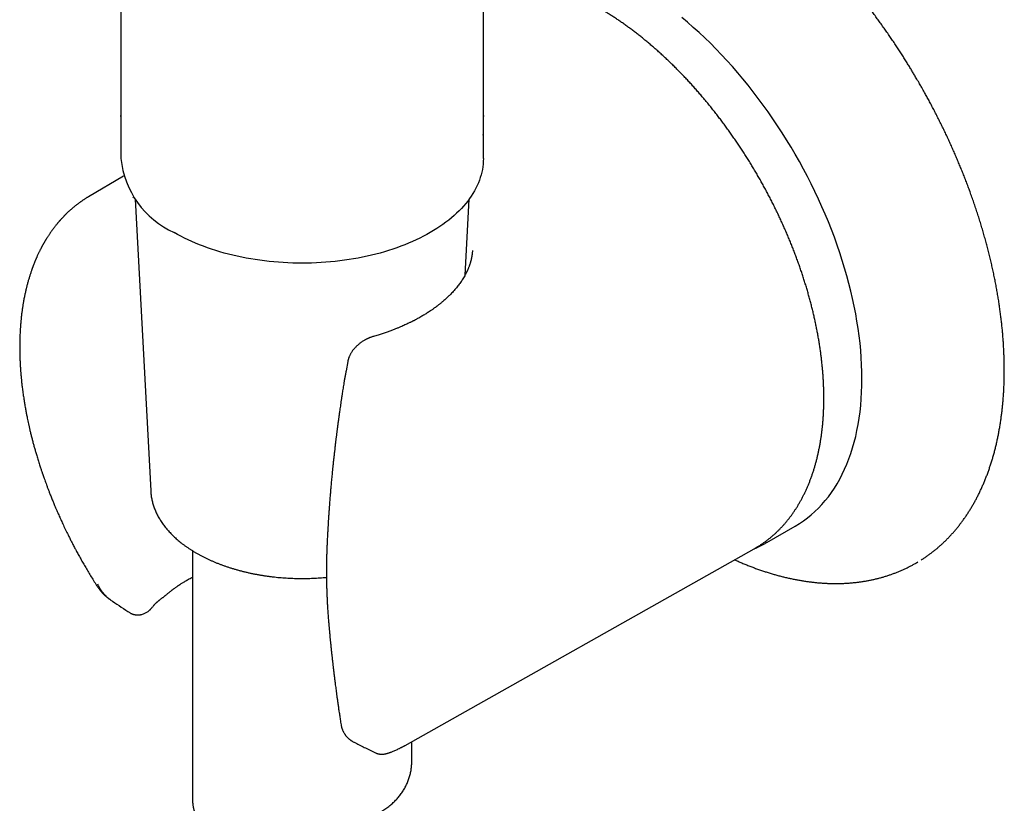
# Model space of a CAD drawing. Header units: millimetres. Extents: x 8 to 718, y 12 to 784.
# Tile 8 of 58: x 648 to 716, y 138 to 192. Entities that reach past the tile are written whole.
import ezdxf

# ---------------------------------------------------------------- set-up
doc = ezdxf.new("R2010")
doc.units = ezdxf.units.MM

msp = doc.modelspace()

# ---------------------------------------------------------------- linework, layer by layer
at = {"color": 7, "linetype": 'Continuous', "lineweight": 30}
for p, q in [((680.01, 182.478), (680.01, 238.925)), ((655.21, 194.552), (655.21, 182.478)), ((655.21, 185.426), (655.21, 184.201)), ((680.01, 184.201), (680.01, 185.426)), ((655.21, 184.201), (655.212, 184.062)), ((680.008, 184.069), (680.01, 184.201)), ((655.384, 181.283), (652.99, 179.867)), ((656.04, 179.794), (656.08, 179.847)), ((656.185, 179.695), (657.244, 159.749)), ((678.759, 174.506), (679.035, 179.695)), ((679.264, 176.18), (679.265, 176.184)), ((670.731, 168.588), (670.611, 167.952)), ((657.244, 159.749), (657.244, 159.743)), ((699.41, 156.213), (701.355, 157.335)), ((660.11, 155.65), (660.11, 138.592)), ((674.658, 142.334), (698.544, 155.785)), ((653.547, 153.275), (653.546, 153.275)), ((655.769, 151.436), (655.768, 151.437)), ((671.157, 142.553), (671.161, 142.551)), ((675.11, 141.221), (675.11, 142.588))]:
    msp.add_line(p, q, dxfattribs=at)
at = {"color": 7, "linetype": 'Continuous', "lineweight": 30, "flags": 128}
for points in [[(701.355, 157.335), (701.356, 157.336), (701.64, 157.509), (701.917, 157.695), (702.186, 157.894), (702.447, 158.105), (702.699, 158.329), (702.943, 158.566), (703.178, 158.814), (703.405, 159.075), (703.622, 159.348), (703.831, 159.632), (704.03, 159.928), (704.22, 160.235), (704.4, 160.553), (704.571, 160.882), (704.732, 161.221), (704.883, 161.572), (705.024, 161.932), (705.155, 162.302), (705.276, 162.682), (705.387, 163.071), (705.487, 163.469), (705.577, 163.877), (705.657, 164.292), (705.726, 164.717), (705.784, 165.149), (705.832, 165.589), (705.869, 166.036), (705.896, 166.49), (705.912, 166.952), (705.917, 167.419), (705.912, 167.893), (705.896, 168.373), (705.869, 168.858), (705.832, 169.348), (705.784, 169.844), (705.726, 170.343), (705.657, 170.847), (705.577, 171.355), (705.487, 171.866), (705.387, 172.38), (705.276, 172.897), (705.155, 173.417), (705.024, 173.938), (704.883, 174.461), (704.732, 174.986), (704.571, 175.511), (704.4, 176.037), (704.22, 176.564), (704.03, 177.09), (703.831, 177.616), (703.622, 178.141), (703.405, 178.664), (703.178, 179.187), (702.943, 179.707), (702.699, 180.225), (702.447, 180.74), (702.186, 181.253), (701.917, 181.762), (701.64, 182.268), (701.356, 182.769), (701.064, 183.266), (700.765, 183.759), (700.458, 184.246), (700.145, 184.728), (699.824, 185.204), (699.498, 185.675), (699.165, 186.138), (698.826, 186.596), (698.481, 187.046), (698.131, 187.489), (697.775, 187.924), (697.414, 188.352), (697.048, 188.771), (696.678, 189.182), (696.304, 189.584), (695.925, 189.977), (695.542, 190.361), (695.156, 190.735), (694.767, 191.1), (694.374, 191.454), (693.979, 191.798), (693.582, 192.131)], [(655.219, 185.155), (655.214, 185.238), (655.21, 185.426)], [(680.01, 185.426), (680.005, 185.238), (680, 185.141)], [(680.01, 182.478), (680.005, 182.29), (679.993, 182.103), (679.971, 181.916), (679.942, 181.729), (679.904, 181.543), (679.857, 181.358), (679.802, 181.173), (679.739, 180.989), (679.667, 180.807), (679.587, 180.625), (679.499, 180.445), (679.403, 180.266), (679.298, 180.088), (679.186, 179.912), (679.066, 179.738), (678.938, 179.566), (678.802, 179.396), (678.658, 179.228), (678.507, 179.062), (678.348, 178.898), (678.182, 178.737), (678.009, 178.579), (677.829, 178.423), (677.642, 178.27), (677.447, 178.12), (677.246, 177.973), (677.039, 177.829), (676.825, 177.688), (676.604, 177.55), (676.378, 177.416), (676.145, 177.285), (675.907, 177.158), (675.663, 177.034), (675.413, 176.915), (675.158, 176.799), (674.898, 176.686), (674.633, 176.578), (674.363, 176.474), (674.089, 176.374), (673.81, 176.278), (673.526, 176.187), (673.239, 176.1), (672.948, 176.017), (672.653, 175.938), (672.355, 175.864), (672.053, 175.795), (671.749, 175.73), (671.442, 175.67), (671.132, 175.614), (670.819, 175.563), (670.504, 175.517), (670.188, 175.476), (669.869, 175.439), (669.55, 175.407), (669.228, 175.381), (668.906, 175.359), (668.583, 175.341), (668.259, 175.329), (667.934, 175.322), (667.61, 175.319), (667.285, 175.322), (666.961, 175.329), (666.637, 175.341), (666.314, 175.359), (665.991, 175.381), (665.67, 175.407), (665.35, 175.439), (665.032, 175.476), (664.715, 175.517), (664.4, 175.563), (664.088, 175.614), (663.778, 175.67), (663.471, 175.73), (663.166, 175.795), (662.864, 175.864), (662.566, 175.938), (662.271, 176.017), (661.98, 176.1), (661.693, 176.187), (661.41, 176.278), (661.131, 176.374), (660.856, 176.474), (660.586, 176.578), (660.321, 176.686), (660.061, 176.799), (659.806, 176.915), (659.557, 177.034), (659.313, 177.158), (659.074, 177.285), (658.842, 177.416)], [(698.544, 155.785), (698.613, 155.824), (698.633, 155.836)], [(699.495, 156.262), (699.411, 156.213), (699.322, 156.163)], [(709.639, 154.821), (709.642, 154.822), (709.744, 154.882)]]:
    msp.add_lwpolyline(points, dxfattribs=at)
at = {"color": 7, "linetype": 'Continuous', "lineweight": 30}
msp.add_arc((661.42, 183.1), 6.242, 185.7216, 245.59854, dxfattribs=at)
for points, knots in [([(709.974, 155.023), (710.016, 155.05), (710.122, 155.117), (710.288, 155.229), (710.473, 155.359), (710.655, 155.494), (710.835, 155.633), (711.012, 155.776), (711.186, 155.924), (711.358, 156.077), (711.526, 156.234), (711.692, 156.395), (711.855, 156.561), (712.015, 156.731), (712.173, 156.906), (712.327, 157.085), (712.478, 157.268), (712.626, 157.456), (712.771, 157.648), (712.913, 157.844), (713.051, 158.045), (713.186, 158.249), (713.319, 158.458), (713.447, 158.671), (713.573, 158.888), (713.695, 159.109), (713.813, 159.334), (713.928, 159.563), (714.04, 159.796), (714.148, 160.033), (714.253, 160.273), (714.354, 160.518), (714.451, 160.766), (714.545, 161.018), (714.635, 161.273), (714.722, 161.532), (714.804, 161.794), (714.883, 162.06), (714.959, 162.33), (715.03, 162.602), (715.098, 162.878), (715.162, 163.157), (715.222, 163.44), (715.278, 163.725), (715.331, 164.014), (715.379, 164.305), (715.424, 164.6), (715.465, 164.897), (715.502, 165.197), (715.535, 165.5), (715.564, 165.806), (715.59, 166.114), (715.611, 166.425), (715.628, 166.738), (715.642, 167.054), (715.652, 167.372), (715.657, 167.693), (715.659, 168.016), (715.657, 168.341), (715.651, 168.668), (715.641, 168.997), (715.627, 169.329), (715.609, 169.662), (715.588, 169.997), (715.562, 170.335), (715.532, 170.674), (715.499, 171.014), (715.462, 171.357), (715.42, 171.701), (715.375, 172.046), (715.326, 172.393), (715.274, 172.742), (715.217, 173.092), (715.156, 173.443), (715.092, 173.796), (715.023, 174.149), (714.951, 174.504), (714.875, 174.86), (714.795, 175.218), (714.712, 175.576), (714.624, 175.935), (714.533, 176.295), (714.438, 176.656), (714.339, 177.018), (714.236, 177.38), (714.13, 177.743), (714.02, 178.107), (713.906, 178.472), (713.788, 178.837), (713.666, 179.203), (713.54, 179.57), (713.411, 179.937), (713.283, 180.292), (713.155, 180.635), (713.03, 180.964), (712.902, 181.294), (712.77, 181.623), (712.637, 181.951), (712.5, 182.279), (712.361, 182.607), (712.219, 182.933), (712.074, 183.259), (711.927, 183.585), (711.778, 183.909), (711.626, 184.232), (711.471, 184.554), (711.314, 184.874), (711.155, 185.193), (710.995, 185.51), (710.833, 185.824), (710.67, 186.133), (710.508, 186.436), (710.35, 186.725), (710.211, 186.977), (710.087, 187.199), (709.964, 187.417), (709.812, 187.681), (709.671, 187.923), (709.535, 188.154), (709.416, 188.353), (709.273, 188.59), (709.121, 188.839), (708.96, 189.099), (708.792, 189.366), (708.618, 189.639), (708.438, 189.917), (708.254, 190.197), (708.065, 190.479), (707.873, 190.763), (707.677, 191.047), (707.478, 191.332), (707.276, 191.617), (707.071, 191.901), (706.863, 192.185), (706.652, 192.468), (706.439, 192.75), (706.224, 193.031), (706.006, 193.31), (705.786, 193.588), (705.563, 193.864), (705.339, 194.138), (705.112, 194.411), (704.883, 194.681), (704.653, 194.949), (704.42, 195.216), (704.186, 195.479), (703.95, 195.741), (703.713, 196), (703.473, 196.257), (703.232, 196.511), (702.99, 196.762), (702.746, 197.011), (702.501, 197.257), (702.254, 197.5), (702.006, 197.74), (701.757, 197.977), (701.506, 198.211), (701.254, 198.442), (701.001, 198.67), (700.748, 198.895), (700.493, 199.117), (700.237, 199.335), (699.98, 199.55), (699.722, 199.762), (699.463, 199.97), (699.204, 200.175), (698.943, 200.376), (698.683, 200.574), (698.421, 200.768), (698.159, 200.958), (697.896, 201.145), (697.633, 201.328), (697.369, 201.508), (697.105, 201.683), (696.841, 201.855), (696.576, 202.023), (696.311, 202.187), (696.045, 202.347), (695.78, 202.504), (695.514, 202.656), (695.248, 202.804), (694.982, 202.948), (694.717, 203.089), (694.451, 203.225), (694.185, 203.357), (693.919, 203.484), (693.654, 203.608), (693.389, 203.727), (693.124, 203.842), (692.859, 203.953), (692.595, 204.06), (692.331, 204.162), (692.068, 204.26), (691.805, 204.354), (691.543, 204.443), (691.281, 204.528), (691.02, 204.609), (690.76, 204.685), (690.5, 204.756), (690.241, 204.823), (689.983, 204.886), (689.726, 204.944), (689.47, 204.998), (689.215, 205.047), (688.96, 205.092), (688.707, 205.132), (688.455, 205.168), (688.204, 205.199), (687.954, 205.225), (687.705, 205.247), (687.458, 205.264), (687.212, 205.277), (686.967, 205.285), (686.724, 205.288), (686.482, 205.287), (686.242, 205.281), (686.003, 205.271), (685.766, 205.256), (685.53, 205.236), (685.296, 205.212), (685.064, 205.183), (684.834, 205.149), (684.605, 205.111), (684.378, 205.068), (684.153, 205.02), (683.93, 204.968), (683.709, 204.912), (683.49, 204.85), (683.273, 204.784), (683.058, 204.714), (682.845, 204.639), (682.634, 204.559), (682.425, 204.474), (682.219, 204.385), (682.014, 204.292), (681.813, 204.193), (681.664, 204.118), (681.583, 204.074), (681.568, 204.065)], [0, 0, 0, 0, 0.0028716, 0.0071803, 0.0114932, 0.0158107, 0.020133, 0.0244603, 0.0287928, 0.0331307, 0.037474, 0.041823, 0.0461778, 0.0505384, 0.0549049, 0.0592773, 0.0636557, 0.06804, 0.0724302, 0.0768262, 0.081228, 0.0856355, 0.0900486, 0.094467, 0.0988908, 0.1033196, 0.1077534, 0.112192, 0.1166351, 0.1210827, 0.1255344, 0.1299901, 0.1344496, 0.1389127, 0.1433792, 0.1478489, 0.1523216, 0.1567971, 0.1612753, 0.1657559, 0.1702388, 0.1747239, 0.179211, 0.1837, 0.1881907, 0.192683, 0.1971768, 0.201672, 0.2061685, 0.2106662, 0.215165, 0.2196649, 0.2241658, 0.2286676, 0.2331703, 0.2376739, 0.2421784, 0.2466836, 0.2511897, 0.2556965, 0.2602042, 0.2647127, 0.269222, 0.2737322, 0.2782433, 0.2827553, 0.2872684, 0.2917824, 0.2962977, 0.3008141, 0.3053318, 0.3098509, 0.3143715, 0.3188937, 0.3234176, 0.3279434, 0.3324713, 0.3370013, 0.3415338, 0.3460689, 0.3506068, 0.3551478, 0.3596922, 0.3642402, 0.3687923, 0.3733487, 0.37791, 0.3824766, 0.3870491, 0.391628, 0.3962141, 0.4008081, 0.405411, 0.4095425, 0.4136735, 0.4178035, 0.4219325, 0.4260602, 0.4301866, 0.4343113, 0.4384342, 0.4425548, 0.4466727, 0.4507873, 0.4548976, 0.4590025, 0.4631002, 0.4671879, 0.4712612, 0.4753127, 0.4793282, 0.4832776, 0.4870843, 0.4906373, 0.4931501, 0.4957991, 0.4992175, 0.5036021, 0.5054135, 0.5084174, 0.5115433, 0.5149017, 0.5184107, 0.5220375, 0.5257557, 0.5295466, 0.5333963, 0.5372945, 0.541233, 0.5452056, 0.5492074, 0.5532343, 0.557283, 0.5613509, 0.5654357, 0.5695354, 0.5736486, 0.5777738, 0.5819098, 0.5860556, 0.5902103, 0.5943732, 0.5985434, 0.6027205, 0.6069039, 0.6110931, 0.6152876, 0.6194871, 0.6236912, 0.6278996, 0.6321121, 0.6363282, 0.6405479, 0.6447709, 0.6489969, 0.6532259, 0.6574576, 0.6616919, 0.6659287, 0.6701677, 0.6744089, 0.6786522, 0.6828975, 0.6871447, 0.6913936, 0.6956442, 0.6998964, 0.7041502, 0.7084054, 0.712662, 0.71692, 0.7211793, 0.7254397, 0.7297014, 0.7339642, 0.738228, 0.7424929, 0.7467588, 0.7510256, 0.7552933, 0.7595619, 0.7638313, 0.7681015, 0.7723724, 0.7766441, 0.7809164, 0.7851894, 0.7894629, 0.793737, 0.7980116, 0.8022867, 0.8065622, 0.8108381, 0.8151143, 0.8193909, 0.8236678, 0.8279448, 0.8322221, 0.8364995, 0.840777, 0.8450545, 0.8493321, 0.8536096, 0.857887, 0.8621643, 0.8664415, 0.8707184, 0.8749951, 0.8792715, 0.8835476, 0.8878233, 0.8920987, 0.8963737, 0.9006483, 0.9049225, 0.9091964, 0.9134699, 0.917743, 0.9220159, 0.9262885, 0.930561, 0.9348333, 0.9391057, 0.9433781, 0.9476508, 0.9519239, 0.9561975, 0.9604718, 0.964747, 0.9690233, 0.9733009, 0.9775801, 0.981861, 0.9861439, 0.9904292, 0.994717, 0.9990076, 1, 1, 1, 1]), ([(698.637, 155.839), (698.677, 155.862), (698.774, 155.918), (698.925, 156.013), (699.091, 156.123), (699.255, 156.237), (699.415, 156.355), (699.573, 156.478), (699.728, 156.605), (699.88, 156.737), (700.03, 156.873), (700.176, 157.013), (700.32, 157.157), (700.46, 157.305), (700.598, 157.458), (700.732, 157.614), (700.864, 157.775), (700.992, 157.94), (701.117, 158.109), (701.239, 158.282), (701.358, 158.459), (701.473, 158.64), (701.586, 158.824), (701.695, 159.013), (701.8, 159.205), (701.902, 159.401), (702.001, 159.601), (702.097, 159.804), (702.189, 160.011), (702.277, 160.222), (702.362, 160.436), (702.443, 160.653), (702.521, 160.874), (702.596, 161.098), (702.666, 161.326), (702.733, 161.556), (702.797, 161.79), (702.857, 162.027), (702.913, 162.267), (702.965, 162.51), (703.014, 162.755), (703.059, 163.004), (703.101, 163.255), (703.139, 163.509), (703.173, 163.766), (703.203, 164.025), (703.23, 164.287), (703.253, 164.551), (703.272, 164.818), (703.287, 165.087), (703.299, 165.358), (703.307, 165.632), (703.311, 165.907), (703.312, 166.185), (703.308, 166.465), (703.301, 166.746), (703.291, 167.03), (703.276, 167.315), (703.258, 167.602), (703.237, 167.89), (703.211, 168.181), (703.182, 168.472), (703.149, 168.766), (703.113, 169.06), (703.073, 169.356), (703.029, 169.653), (702.982, 169.952), (702.931, 170.251), (702.876, 170.552), (702.818, 170.853), (702.756, 171.156), (702.691, 171.459), (702.622, 171.763), (702.55, 172.068), (702.474, 172.373), (702.395, 172.679), (702.312, 172.986), (702.226, 173.292), (702.136, 173.6), (702.043, 173.907), (701.947, 174.215), (701.847, 174.522), (701.744, 174.83), (701.638, 175.138), (701.528, 175.446), (701.415, 175.753), (701.299, 176.061), (701.18, 176.368), (701.057, 176.675), (700.932, 176.981), (700.803, 177.287), (700.671, 177.592), (700.536, 177.897), (700.399, 178.2), (700.258, 178.503), (700.114, 178.806), (699.967, 179.107), (699.818, 179.407), (699.666, 179.706), (699.51, 180.005), (699.352, 180.301), (699.192, 180.597), (699.028, 180.891), (698.862, 181.184), (698.694, 181.475), (698.522, 181.765), (698.349, 182.053), (698.172, 182.34), (697.994, 182.625), (697.813, 182.908), (697.629, 183.189), (697.443, 183.468), (697.255, 183.745), (697.065, 184.02), (696.872, 184.293), (696.677, 184.564), (696.48, 184.832), (696.281, 185.098), (696.08, 185.362), (695.877, 185.623), (695.673, 185.882), (695.466, 186.138), (695.257, 186.392), (695.047, 186.643), (694.835, 186.891), (694.621, 187.136), (694.405, 187.378), (694.188, 187.618), (693.97, 187.854), (693.75, 188.088), (693.528, 188.318), (693.305, 188.545), (693.081, 188.77), (692.855, 188.99), (692.628, 189.208), (692.4, 189.422), (692.171, 189.633), (691.941, 189.84), (691.71, 190.044), (691.477, 190.244), (691.244, 190.441), (691.01, 190.633), (690.775, 190.823), (690.539, 191.008), (690.303, 191.19), (690.066, 191.368), (689.828, 191.542), (689.59, 191.712), (689.351, 191.878), (689.112, 192.04), (688.872, 192.198), (688.632, 192.352), (688.392, 192.502), (688.156, 192.645), (687.987, 192.745), (687.855, 192.821), (687.72, 192.899), (687.517, 193.012), (687.276, 193.142), (687.035, 193.268), (686.795, 193.39), (686.554, 193.507), (686.314, 193.62), (686.073, 193.728), (685.834, 193.832), (685.594, 193.932), (685.355, 194.026), (685.116, 194.117), (684.878, 194.202), (684.641, 194.284), (684.404, 194.36), (684.168, 194.432), (683.933, 194.499), (683.698, 194.561), (683.465, 194.619), (683.232, 194.672), (683, 194.72), (682.77, 194.764), (682.54, 194.802), (682.312, 194.836), (682.085, 194.865), (681.859, 194.89), (681.635, 194.909), (681.412, 194.924), (681.191, 194.934), (680.971, 194.939), (680.752, 194.939), (680.536, 194.935), (680.321, 194.925), (680.145, 194.914), (680.042, 194.905), (680.01, 194.902)], [0, 0, 0, 0, 0.003635, 0.008882, 0.014129, 0.019377, 0.024626, 0.029876, 0.035129, 0.040385, 0.045644, 0.050906, 0.056171, 0.061441, 0.066715, 0.071993, 0.077276, 0.082564, 0.087857, 0.093155, 0.098457, 0.103765, 0.109077, 0.114394, 0.119716, 0.125042, 0.130373, 0.135708, 0.141047, 0.146389, 0.151735, 0.157085, 0.162437, 0.167793, 0.173151, 0.178512, 0.183874, 0.189239, 0.194606, 0.199974, 0.205344, 0.210715, 0.216087, 0.22146, 0.226834, 0.232209, 0.237584, 0.242959, 0.248335, 0.253711, 0.259087, 0.264463, 0.269839, 0.275215, 0.280591, 0.285967, 0.291342, 0.296717, 0.302092, 0.307466, 0.31284, 0.318213, 0.323586, 0.328959, 0.334331, 0.339703, 0.345074, 0.350445, 0.355815, 0.361184, 0.366554, 0.371922, 0.377291, 0.382658, 0.388026, 0.393393, 0.398759, 0.404125, 0.409491, 0.414856, 0.42022, 0.425585, 0.430949, 0.436313, 0.441676, 0.447039, 0.452402, 0.457764, 0.463126, 0.468488, 0.47385, 0.479211, 0.484572, 0.489933, 0.495294, 0.500655, 0.506015, 0.511376, 0.516736, 0.522096, 0.527457, 0.532817, 0.538177, 0.543537, 0.548897, 0.554257, 0.559617, 0.564977, 0.570337, 0.575697, 0.581057, 0.586418, 0.591778, 0.597139, 0.602499, 0.60786, 0.613222, 0.618583, 0.623944, 0.629306, 0.634668, 0.640031, 0.645393, 0.650756, 0.65612, 0.661483, 0.666847, 0.672211, 0.677576, 0.682941, 0.688307, 0.693672, 0.699039, 0.704406, 0.709773, 0.715141, 0.720509, 0.725878, 0.731247, 0.736616, 0.741987, 0.747357, 0.752729, 0.7581, 0.763473, 0.768845, 0.774219, 0.779593, 0.784967, 0.790342, 0.795717, 0.801092, 0.806468, 0.811845, 0.816938, 0.81781, 0.820646, 0.826023, 0.8314, 0.836778, 0.842155, 0.847533, 0.852911, 0.858288, 0.863665, 0.869042, 0.874418, 0.879794, 0.885169, 0.890543, 0.895916, 0.901287, 0.906658, 0.912026, 0.917393, 0.922758, 0.928121, 0.933481, 0.938839, 0.944193, 0.949545, 0.954893, 0.960238, 0.965579, 0.970916, 0.976249, 0.981578, 0.986902, 0.992221, 0.997535, 1, 1, 1, 1]), ([(652.99, 179.867), (652.974, 179.857), (652.937, 179.835), (652.881, 179.801), (652.819, 179.762), (652.757, 179.723), (652.696, 179.683), (652.638, 179.646), (652.582, 179.608), (652.525, 179.569), (652.467, 179.529), (652.412, 179.489), (652.364, 179.455), (652.321, 179.423), (652.268, 179.384), (652.201, 179.333), (652.119, 179.269), (652.028, 179.197), (651.935, 179.12), (651.844, 179.043), (651.756, 178.966), (651.671, 178.889), (651.583, 178.808), (651.514, 178.742), (651.463, 178.693), (651.432, 178.662), (651.402, 178.632), (651.373, 178.603), (651.343, 178.573), (651.309, 178.538), (651.269, 178.497), (651.226, 178.452), (651.184, 178.407), (651.146, 178.366), (651.112, 178.328), (651.077, 178.289), (651.042, 178.25), (651.008, 178.212), (650.978, 178.177), (650.948, 178.142), (650.914, 178.103), (650.877, 178.058), (650.835, 178.008), (650.788, 177.95), (650.736, 177.885), (650.676, 177.808), (650.612, 177.725), (650.547, 177.638), (650.488, 177.557), (650.438, 177.487), (650.394, 177.425), (650.354, 177.367), (650.311, 177.302), (650.265, 177.234), (650.221, 177.167), (650.18, 177.103), (650.142, 177.042), (650.107, 176.985), (650.076, 176.936), (650.053, 176.897), (650.035, 176.867), (650.018, 176.839), (649.998, 176.806), (649.975, 176.765), (649.948, 176.72), (649.921, 176.671), (649.893, 176.623), (649.866, 176.574), (649.84, 176.526), (649.814, 176.479), (649.792, 176.438), (649.774, 176.403), (649.758, 176.373), (649.74, 176.339), (649.716, 176.293), (649.686, 176.233), (649.651, 176.163), (649.613, 176.085), (649.572, 176.001), (649.53, 175.912), (649.493, 175.832), (649.464, 175.768), (649.445, 175.723), (649.427, 175.684), (649.41, 175.645), (649.392, 175.602), (649.361, 175.53), (649.319, 175.428), (649.275, 175.32), (649.242, 175.236), (649.221, 175.181), (649.204, 175.135), (649.19, 175.098), (649.179, 175.068), (649.168, 175.04), (649.157, 175.01), (649.141, 174.967), (649.121, 174.909), (649.094, 174.834), (649.064, 174.748), (649.032, 174.652), (648.988, 174.516), (648.933, 174.341), (648.881, 174.163), (648.839, 174.015), (648.809, 173.902), (648.78, 173.792), (648.754, 173.69), (648.734, 173.607), (648.718, 173.542), (648.705, 173.489), (648.694, 173.438), (648.681, 173.384), (648.664, 173.306), (648.642, 173.204), (648.615, 173.077), (648.588, 172.943), (648.562, 172.805), (648.531, 172.634), (648.496, 172.425), (648.459, 172.176), (648.423, 171.914), (648.398, 171.7), (648.381, 171.54), (648.371, 171.443), (648.362, 171.352), (648.355, 171.273), (648.349, 171.209), (648.345, 171.159), (648.342, 171.121), (648.34, 171.091), (648.338, 171.066), (648.336, 171.041), (648.333, 171.009), (648.33, 170.968), (648.327, 170.917), (648.323, 170.857), (648.318, 170.788), (648.312, 170.68), (648.304, 170.539), (648.297, 170.374), (648.291, 170.222), (648.287, 170.081), (648.284, 169.944), (648.282, 169.797), (648.281, 169.634), (648.281, 169.451), (648.283, 169.254), (648.287, 169.071), (648.292, 168.906), (648.297, 168.761), (648.303, 168.611), (648.311, 168.462), (648.319, 168.318), (648.327, 168.186), (648.335, 168.067), (648.343, 167.961), (648.35, 167.868), (648.356, 167.789), (648.362, 167.723), (648.366, 167.667), (648.371, 167.615), (648.376, 167.56), (648.382, 167.495), (648.39, 167.417), (648.399, 167.325), (648.41, 167.218), (648.423, 167.096), (648.439, 166.96), (648.457, 166.808), (648.478, 166.64), (648.502, 166.462), (648.527, 166.281), (648.553, 166.109), (648.578, 165.947), (648.602, 165.794), (648.628, 165.639), (648.655, 165.484), (648.682, 165.331), (648.707, 165.193), (648.732, 165.064), (648.757, 164.934), (648.787, 164.786), (648.821, 164.617), (648.862, 164.424), (648.908, 164.217), (648.959, 163.993), (649.015, 163.753), (649.077, 163.502), (649.141, 163.249), (649.208, 162.995), (649.277, 162.743), (649.348, 162.492), (649.412, 162.272), (649.468, 162.083), (649.516, 161.925), (649.565, 161.768), (649.614, 161.612), (649.661, 161.465), (649.704, 161.332), (649.742, 161.219), (649.773, 161.124), (649.798, 161.051), (649.816, 160.998), (649.829, 160.959), (649.842, 160.922), (649.858, 160.876), (649.879, 160.816), (649.903, 160.745), (649.931, 160.666), (649.96, 160.583), (650, 160.471), (650.052, 160.326), (650.118, 160.146), (650.19, 159.954), (650.268, 159.75), (650.357, 159.52), (650.456, 159.27), (650.563, 159.006), (650.659, 158.777), (650.742, 158.58), (650.813, 158.414), (650.884, 158.253), (650.953, 158.096), (651.021, 157.944), (651.089, 157.793), (651.159, 157.641), (651.232, 157.483), (651.312, 157.314), (651.399, 157.131), (651.494, 156.934), (651.598, 156.723), (651.71, 156.498), (651.832, 156.259), (651.963, 156.006), (652.103, 155.741), (652.254, 155.462), (652.414, 155.17), (652.582, 154.872), (652.757, 154.567), (652.939, 154.258), (653.131, 153.939), (653.334, 153.609), (653.475, 153.387), (653.547, 153.274)], [0, 0, 0, 0, 0.002235, 0.004916, 0.008051, 0.011643, 0.01479, 0.018168, 0.021368, 0.024305, 0.028041, 0.03124, 0.0339, 0.036203, 0.038733, 0.042998, 0.047765, 0.052959, 0.058548, 0.063932, 0.068889, 0.074054, 0.079409, 0.084858, 0.08689, 0.088855, 0.090729, 0.092506, 0.094303, 0.096471, 0.099032, 0.101929, 0.10468, 0.10718, 0.109428, 0.111424, 0.114111, 0.116293, 0.118222, 0.120197, 0.122446, 0.124969, 0.12785, 0.131131, 0.134813, 0.138715, 0.143851, 0.148591, 0.15286, 0.156953, 0.159729, 0.162673, 0.166071, 0.169797, 0.173256, 0.176378, 0.179626, 0.182442, 0.18491, 0.187033, 0.188203, 0.189482, 0.191122, 0.193121, 0.195457, 0.197842, 0.200189, 0.202498, 0.204875, 0.207169, 0.209157, 0.210804, 0.212113, 0.213378, 0.215719, 0.218548, 0.221852, 0.225462, 0.229329, 0.233453, 0.237735, 0.24017, 0.242157, 0.243747, 0.245438, 0.247356, 0.249502, 0.255029, 0.26092, 0.263626, 0.26601, 0.267992, 0.269573, 0.270755, 0.271873, 0.27317, 0.274644, 0.277373, 0.280558, 0.284198, 0.288291, 0.292594, 0.301182, 0.309947, 0.314478, 0.319055, 0.323614, 0.32768, 0.331154, 0.333468, 0.335421, 0.337351, 0.339478, 0.341801, 0.346438, 0.351433, 0.356565, 0.361834, 0.36724, 0.376129, 0.385419, 0.39512, 0.405232, 0.408889, 0.412544, 0.415836, 0.418698, 0.421129, 0.422737, 0.42408, 0.425157, 0.425968, 0.426742, 0.427884, 0.429358, 0.431164, 0.433302, 0.435773, 0.438487, 0.444737, 0.450714, 0.455821, 0.46071, 0.465382, 0.470098, 0.475946, 0.482225, 0.488934, 0.496074, 0.500782, 0.50566, 0.510708, 0.515872, 0.520698, 0.525083, 0.529027, 0.53253, 0.535593, 0.538215, 0.540361, 0.542092, 0.543741, 0.545469, 0.547582, 0.550127, 0.553147, 0.55664, 0.560607, 0.565048, 0.569963, 0.575351, 0.581403, 0.587248, 0.592777, 0.597989, 0.602886, 0.607467, 0.61284, 0.617703, 0.622054, 0.625951, 0.630013, 0.634409, 0.640017, 0.646088, 0.652621, 0.659617, 0.667233, 0.675201, 0.683154, 0.691066, 0.698939, 0.706772, 0.714565, 0.719493, 0.724405, 0.729301, 0.734181, 0.738913, 0.743011, 0.746534, 0.749482, 0.751855, 0.753339, 0.754456, 0.755445, 0.756867, 0.758744, 0.761017, 0.763485, 0.766069, 0.768771, 0.773982, 0.779579, 0.785562, 0.791931, 0.798584, 0.807099, 0.815328, 0.823269, 0.828613, 0.833819, 0.838887, 0.843816, 0.848608, 0.853261, 0.858061, 0.86294, 0.868279, 0.874078, 0.880337, 0.887055, 0.894234, 0.901872, 0.90997, 0.918527, 0.927545, 0.937022, 0.94696, 0.95675, 0.966949, 0.977557, 0.988574, 1, 1, 1, 1]), ([(679.266, 176.18), (679.264, 176.15), (679.259, 176.092), (679.25, 176.01), (679.241, 175.936), (679.231, 175.871), (679.222, 175.814), (679.214, 175.766), (679.206, 175.726), (679.2, 175.695), (679.196, 175.672), (679.192, 175.653), (679.187, 175.632), (679.182, 175.605), (679.174, 175.571), (679.165, 175.531), (679.153, 175.485), (679.139, 175.433), (679.129, 175.397), (679.123, 175.377)], [0, 0, 0, 0, 0.105112, 0.204407, 0.293827, 0.373284, 0.442716, 0.502076, 0.551333, 0.590468, 0.616924, 0.636367, 0.661487, 0.695837, 0.739423, 0.791221, 0.851924, 0.921523, 1, 1, 1, 1]), ([(679.123, 175.377), (679.117, 175.356), (679.106, 175.317), (679.089, 175.266), (679.076, 175.227), (679.066, 175.197), (679.058, 175.173), (679.05, 175.151), (679.037, 175.114), (679.017, 175.061), (678.99, 174.991), (678.964, 174.928), (678.939, 174.871), (678.918, 174.824), (678.899, 174.782), (678.88, 174.742), (678.858, 174.697), (678.832, 174.644), (678.803, 174.586), (678.757, 174.5), (678.696, 174.391), (678.614, 174.255), (678.529, 174.123), (678.446, 174.001), (678.36, 173.882), (678.271, 173.765), (678.174, 173.643), (678.067, 173.516), (677.953, 173.387), (677.844, 173.27), (677.744, 173.167), (677.654, 173.078), (677.565, 172.992), (677.471, 172.905), (677.37, 172.814), (677.279, 172.735), (677.202, 172.669), (677.141, 172.619), (677.077, 172.567), (677.012, 172.514), (676.954, 172.469), (676.908, 172.433), (676.876, 172.409), (676.85, 172.389), (676.83, 172.374), (676.814, 172.362), (676.795, 172.348), (676.767, 172.327), (676.725, 172.296), (676.671, 172.256), (676.605, 172.209), (676.534, 172.159), (676.461, 172.109), (676.372, 172.049), (676.268, 171.98), (676.15, 171.904), (676.035, 171.832), (675.917, 171.76), (675.791, 171.686), (675.655, 171.608), (675.537, 171.542), (675.441, 171.49), (675.375, 171.455), (675.317, 171.424), (675.269, 171.399), (675.231, 171.379), (675.203, 171.365), (675.179, 171.353), (675.155, 171.341), (675.125, 171.325), (675.079, 171.302), (675.015, 171.271), (674.93, 171.229), (674.828, 171.181), (674.709, 171.125), (674.573, 171.063), (674.418, 170.995), (674.245, 170.921), (674.052, 170.842), (673.839, 170.758), (673.608, 170.672), (673.357, 170.583), (673.089, 170.492), (672.799, 170.4), (672.597, 170.341), (672.494, 170.311)], [0, 0, 0, 0, 0.0107005, 0.0195089, 0.026425, 0.0314628, 0.035691, 0.0397842, 0.0437435, 0.0550844, 0.0655321, 0.0757013, 0.0855214, 0.0944292, 0.0996666, 0.1065283, 0.1146025, 0.122163, 0.1329024, 0.1435172, 0.1654778, 0.1886043, 0.2111065, 0.2322056, 0.2514137, 0.2711033, 0.2919023, 0.3139196, 0.3364195, 0.3583068, 0.3749149, 0.3905271, 0.4052417, 0.4205703, 0.4369578, 0.4545168, 0.4634074, 0.4726125, 0.4821343, 0.4919749, 0.5017766, 0.5072454, 0.5118402, 0.5155607, 0.5184066, 0.5203776, 0.5222156, 0.5264087, 0.5322725, 0.5398067, 0.5490104, 0.559035, 0.5687614, 0.5781837, 0.5942508, 0.6093446, 0.6234783, 0.6378326, 0.6531654, 0.6694794, 0.6867788, 0.6951721, 0.7030747, 0.7097785, 0.7152827, 0.7195865, 0.7226892, 0.7249379, 0.7274818, 0.7309, 0.7351931, 0.7428454, 0.7522868, 0.7634846, 0.7764291, 0.7911276, 0.8075883, 0.8258196, 0.8458304, 0.8676297, 0.8911915, 0.9159643, 0.9423511, 0.9703586, 1, 1, 1, 1]), ([(672.494, 170.311), (672.463, 170.302), (672.405, 170.284), (672.325, 170.257), (672.256, 170.231), (672.197, 170.207), (672.148, 170.186), (672.111, 170.169), (672.082, 170.156), (672.058, 170.144), (672.031, 170.131), (671.994, 170.112), (671.945, 170.087), (671.882, 170.053), (671.806, 170.008), (671.722, 169.955), (671.637, 169.896), (671.562, 169.841), (671.497, 169.789), (671.44, 169.742), (671.387, 169.694), (671.331, 169.642), (671.27, 169.581), (671.203, 169.509), (671.134, 169.428), (671.068, 169.342), (671.01, 169.259), (670.963, 169.185), (670.925, 169.119), (670.894, 169.06), (670.864, 169), (670.836, 168.935), (670.813, 168.879), (670.797, 168.835), (670.787, 168.806), (670.779, 168.779), (670.77, 168.75), (670.759, 168.712), (670.745, 168.657), (670.736, 168.613), (670.731, 168.588)], [0, 0, 0, 0, 0.03757, 0.070431, 0.098692, 0.122419, 0.143658, 0.159287, 0.169592, 0.179538, 0.190961, 0.203869, 0.227182, 0.25423, 0.285029, 0.328013, 0.367536, 0.40316, 0.434855, 0.462607, 0.487923, 0.516778, 0.549907, 0.587474, 0.62968, 0.673721, 0.713361, 0.748189, 0.777906, 0.802273, 0.827668, 0.856079, 0.886066, 0.898961, 0.911371, 0.922707, 0.932866, 0.946911, 0.969341, 1, 1, 1, 1]), ([(670.611, 167.952), (670.596, 167.87), (670.566, 167.709), (670.525, 167.474), (670.487, 167.255), (670.452, 167.049), (670.421, 166.858), (670.393, 166.682), (670.376, 166.569), (670.367, 166.515)], [0, 0, 0, 0, 0.173618, 0.336992, 0.49011, 0.632969, 0.765567, 0.887908, 1, 1, 1, 1]), ([(670.367, 166.515), (670.357, 166.45), (670.335, 166.305), (670.302, 166.085), (670.269, 165.858), (670.238, 165.647), (670.21, 165.452), (670.184, 165.273), (670.162, 165.115), (670.142, 164.977), (670.126, 164.858), (670.111, 164.752), (670.098, 164.657), (670.087, 164.574), (670.078, 164.502), (670.07, 164.442), (670.063, 164.392), (670.057, 164.351), (670.053, 164.319), (670.05, 164.293), (670.046, 164.267), (670.042, 164.235), (670.037, 164.196), (670.031, 164.151), (670.023, 164.093), (670.014, 164.021), (670.003, 163.937), (669.992, 163.848), (669.98, 163.755), (669.962, 163.618), (669.939, 163.432), (669.91, 163.194), (669.879, 162.941), (669.85, 162.692), (669.822, 162.45), (669.796, 162.215), (669.769, 161.973), (669.743, 161.731), (669.718, 161.496), (669.695, 161.273), (669.674, 161.062), (669.654, 160.862), (669.634, 160.661), (669.616, 160.461), (669.597, 160.263), (669.581, 160.081), (669.567, 159.924), (669.555, 159.787), (669.544, 159.661), (669.533, 159.525), (669.52, 159.369), (669.506, 159.191), (669.49, 158.989), (669.473, 158.772), (669.456, 158.54), (669.439, 158.293), (669.422, 158.046), (669.406, 157.806), (669.392, 157.582), (669.379, 157.369), (669.368, 157.168), (669.357, 156.98), (669.348, 156.804), (669.34, 156.645), (669.333, 156.501), (669.326, 156.372), (669.321, 156.248), (669.315, 156.122), (669.309, 155.985), (669.305, 155.889), (669.303, 155.839)], [0, 0, 0, 0, 0.0179584, 0.0404843, 0.0615564, 0.0811763, 0.099345, 0.1160639, 0.1313339, 0.1435072, 0.1545723, 0.1645295, 0.1733794, 0.1811221, 0.187758, 0.1933061, 0.1979362, 0.2018655, 0.2048207, 0.206869, 0.20916, 0.2121079, 0.2157128, 0.2199747, 0.2248933, 0.2320086, 0.2400235, 0.2483764, 0.2570075, 0.2659166, 0.2868059, 0.3090799, 0.3327384, 0.3577808, 0.378811, 0.4007267, 0.4235276, 0.4466817, 0.4688489, 0.4895968, 0.5093308, 0.5280512, 0.5457583, 0.5658211, 0.5844022, 0.6015021, 0.6171209, 0.6284014, 0.640099, 0.6527882, 0.6664691, 0.6840488, 0.7030338, 0.723424, 0.7452193, 0.7684199, 0.7930255, 0.8150262, 0.8362171, 0.8562498, 0.8751244, 0.892841, 0.9093996, 0.9248002, 0.9379001, 0.9500271, 0.9612204, 0.9729178, 0.9858444, 1, 1, 1, 1]), ([(657.244, 159.743), (657.247, 159.702), (657.252, 159.615), (657.267, 159.481), (657.287, 159.342), (657.312, 159.203), (657.342, 159.064), (657.377, 158.926), (657.417, 158.788), (657.463, 158.651), (657.514, 158.515), (657.569, 158.379), (657.63, 158.244), (657.696, 158.109), (657.767, 157.976), (657.843, 157.843), (657.924, 157.712), (658.01, 157.581), (658.101, 157.452), (658.197, 157.324), (658.297, 157.198), (658.403, 157.073), (658.513, 156.949), (658.628, 156.827), (658.747, 156.707), (658.871, 156.588), (658.999, 156.471), (659.132, 156.356), (659.269, 156.243), (659.41, 156.132), (659.555, 156.023), (659.705, 155.916), (659.858, 155.811), (660.015, 155.708), (660.176, 155.607), (660.341, 155.509), (660.509, 155.413), (660.681, 155.32), (660.856, 155.228), (661.035, 155.14), (661.217, 155.053), (661.401, 154.97), (661.589, 154.888), (661.78, 154.81), (661.974, 154.734), (662.17, 154.66), (662.37, 154.59), (662.571, 154.522), (662.775, 154.456), (662.982, 154.394), (663.191, 154.334), (663.401, 154.277), (663.614, 154.223), (663.829, 154.172), (664.046, 154.123), (664.264, 154.078), (664.484, 154.035), (664.706, 153.995), (664.929, 153.959), (665.153, 153.925), (665.379, 153.894), (665.605, 153.866), (665.833, 153.841), (666.061, 153.819), (666.29, 153.8), (666.52, 153.785), (666.75, 153.772), (666.981, 153.762), (667.212, 153.755), (667.443, 153.752), (667.674, 153.751), (667.905, 153.753), (668.136, 153.759), (668.367, 153.767), (668.598, 153.779), (668.828, 153.793), (669.053, 153.81), (669.201, 153.824), (669.272, 153.83)], [0, 0, 0, 0, 0.011104, 0.023809, 0.036522, 0.049249, 0.061993, 0.074758, 0.087547, 0.100364, 0.11321, 0.126088, 0.138998, 0.151943, 0.164921, 0.177933, 0.190978, 0.204056, 0.217164, 0.230302, 0.243467, 0.256658, 0.269872, 0.283107, 0.296361, 0.309631, 0.322915, 0.336212, 0.34952, 0.362835, 0.376158, 0.389486, 0.402818, 0.416153, 0.429489, 0.442826, 0.456162, 0.469498, 0.482831, 0.496163, 0.509492, 0.522818, 0.53614, 0.54946, 0.562776, 0.576088, 0.589397, 0.602702, 0.616004, 0.629302, 0.642596, 0.655887, 0.669175, 0.68246, 0.695741, 0.70902, 0.722296, 0.73557, 0.748841, 0.762109, 0.775376, 0.788641, 0.801904, 0.815166, 0.828426, 0.841686, 0.854944, 0.868201, 0.881458, 0.894715, 0.907972, 0.921228, 0.934485, 0.947742, 0.960999, 0.974258, 0.987517, 1, 1, 1, 1]), ([(669.303, 155.839), (669.301, 155.805), (669.299, 155.742), (669.296, 155.654), (669.293, 155.58), (669.291, 155.521), (669.29, 155.476), (669.289, 155.446), (669.288, 155.427), (669.288, 155.412), (669.287, 155.399), (669.287, 155.384), (669.286, 155.369), (669.286, 155.342), (669.284, 155.301), (669.283, 155.24), (669.281, 155.167), (669.279, 155.081), (669.277, 154.982), (669.275, 154.869), (669.273, 154.741), (669.272, 154.6), (669.27, 154.445), (669.27, 154.274), (669.27, 154.086), (669.271, 153.882), (669.274, 153.663), (669.278, 153.43), (669.284, 153.181), (669.292, 152.918), (669.302, 152.648), (669.314, 152.372), (669.328, 152.09), (669.345, 151.796), (669.365, 151.489), (669.388, 151.169), (669.406, 150.95), (669.415, 150.839)], [0, 0, 0, 0, 0.020644, 0.0384191, 0.0533275, 0.0653711, 0.0745513, 0.0802519, 0.0837467, 0.0862937, 0.0890268, 0.091946, 0.0950513, 0.0983427, 0.1083532, 0.1197702, 0.1351951, 0.1526119, 0.1720198, 0.1951519, 0.220965, 0.2494664, 0.2806554, 0.3145318, 0.3525748, 0.3935198, 0.4373688, 0.4841247, 0.5337918, 0.586376, 0.6418847, 0.6953448, 0.7512792, 0.8096984, 0.8706149, 0.9340432, 1, 1, 1, 1]), ([(698.532, 155.778), (698.592, 155.804), (698.714, 155.855), (698.894, 155.939), (699.072, 156.028), (699.214, 156.102), (699.295, 156.148), (699.318, 156.161)], [0, 0, 0, 0, 0.224114, 0.452206, 0.680216, 0.908165, 1, 1, 1, 1]), ([(697.203, 155.03), (697.281, 154.995), (697.449, 154.92), (697.705, 154.811), (697.973, 154.701), (698.24, 154.595), (698.507, 154.494), (698.773, 154.397), (699.039, 154.304), (699.305, 154.216), (699.57, 154.132), (699.834, 154.053), (700.098, 153.979), (700.361, 153.908), (700.623, 153.843), (700.885, 153.781), (701.145, 153.725), (701.405, 153.673), (701.664, 153.625), (701.922, 153.583), (702.179, 153.544), (702.434, 153.511), (702.689, 153.482), (702.942, 153.458), (703.195, 153.438), (703.446, 153.423), (703.695, 153.413), (703.943, 153.407), (704.19, 153.406), (704.436, 153.41), (704.679, 153.418), (704.922, 153.432), (705.162, 153.449), (705.401, 153.472), (705.639, 153.499), (705.874, 153.531), (706.108, 153.567), (706.34, 153.609), (706.57, 153.654), (706.798, 153.705), (707.024, 153.76), (707.248, 153.82), (707.471, 153.884), (707.691, 153.953), (707.909, 154.027), (708.125, 154.105), (708.338, 154.188), (708.55, 154.276), (708.759, 154.368), (708.966, 154.464), (709.171, 154.566), (709.373, 154.672), (709.529, 154.757), (709.617, 154.808), (709.639, 154.821)], [0, 0, 0, 0, 0.017175, 0.036839, 0.056505, 0.076171, 0.095838, 0.115504, 0.13517, 0.154834, 0.174497, 0.194157, 0.213815, 0.233469, 0.253119, 0.272764, 0.292404, 0.312038, 0.331665, 0.351285, 0.370898, 0.390502, 0.410096, 0.429682, 0.449257, 0.468821, 0.488374, 0.507916, 0.527446, 0.546963, 0.566469, 0.585962, 0.605442, 0.624911, 0.644367, 0.663811, 0.683245, 0.702667, 0.722079, 0.741483, 0.760877, 0.780265, 0.799647, 0.819024, 0.838399, 0.857771, 0.877144, 0.896518, 0.915897, 0.93528, 0.954672, 0.974073, 0.993486, 1, 1, 1, 1]), ([(657.418, 151.861), (657.425, 151.871), (657.439, 151.889), (657.457, 151.911), (657.47, 151.927), (657.481, 151.939), (657.493, 151.953), (657.508, 151.969), (657.526, 151.989), (657.546, 152.01), (657.565, 152.029), (657.582, 152.045), (657.599, 152.062), (657.618, 152.08), (657.642, 152.102), (657.668, 152.125), (657.695, 152.149), (657.723, 152.173), (657.754, 152.199), (657.789, 152.227), (657.824, 152.255), (657.86, 152.284), (657.9, 152.316), (657.949, 152.353), (658.003, 152.395), (658.06, 152.439), (658.116, 152.483), (658.169, 152.524), (658.217, 152.561), (658.263, 152.598), (658.315, 152.639), (658.374, 152.688), (658.437, 152.743), (658.5, 152.795), (658.56, 152.844), (658.615, 152.888), (658.662, 152.925), (658.703, 152.956), (658.741, 152.985), (658.784, 153.018), (658.833, 153.055), (658.89, 153.096), (658.952, 153.141), (659.015, 153.186), (659.074, 153.227), (659.119, 153.257), (659.152, 153.28), (659.176, 153.296), (659.202, 153.313), (659.236, 153.335), (659.283, 153.366), (659.343, 153.405), (659.417, 153.451), (659.504, 153.505), (659.604, 153.566), (659.676, 153.608), (659.715, 153.63)], [0, 0, 0, 0, 0.019784, 0.035144, 0.046035, 0.052867, 0.060302, 0.072882, 0.087077, 0.101094, 0.114642, 0.124882, 0.134464, 0.14647, 0.16052, 0.176874, 0.19055, 0.204463, 0.220838, 0.239451, 0.256963, 0.272254, 0.291104, 0.31254, 0.337173, 0.361996, 0.385902, 0.408022, 0.427215, 0.444309, 0.464276, 0.489877, 0.517191, 0.543384, 0.568466, 0.591821, 0.612385, 0.626575, 0.641263, 0.658428, 0.67807, 0.70019, 0.724635, 0.750431, 0.772779, 0.791678, 0.801199, 0.809522, 0.818011, 0.829465, 0.847074, 0.869005, 0.89526, 0.925842, 0.960754, 1, 1, 1, 1]), ([(659.715, 153.63), (659.79, 153.673), (659.919, 153.746), (660.054, 153.812), (660.11, 153.839)], [0, 0, 0, 0, 0.584151, 1, 1, 1, 1]), ([(653.546, 153.275), (653.569, 153.24), (653.612, 153.174), (653.677, 153.083), (653.734, 153.006), (653.784, 152.944), (653.826, 152.893), (653.858, 152.856), (653.88, 152.83), (653.896, 152.812), (653.91, 152.797), (653.927, 152.779), (653.948, 152.756), (653.981, 152.721), (654.03, 152.671), (654.095, 152.608), (654.166, 152.543), (654.239, 152.48), (654.314, 152.42), (654.389, 152.363), (654.44, 152.327), (654.466, 152.309)], [0, 0, 0, 0, 0.093813, 0.176191, 0.247218, 0.306901, 0.355196, 0.392032, 0.417328, 0.431463, 0.445412, 0.463923, 0.487023, 0.514753, 0.573255, 0.644806, 0.717756, 0.789297, 0.859934, 0.930067, 1, 1, 1, 1]), ([(654.465, 152.309), (654.461, 152.312), (654.444, 152.324), (654.413, 152.346), (654.373, 152.376), (654.333, 152.408), (654.292, 152.442), (654.251, 152.477), (654.185, 152.538), (654.095, 152.63), (654.015, 152.724), (653.965, 152.788), (653.942, 152.818), (653.919, 152.85), (653.895, 152.883), (653.87, 152.919), (653.845, 152.957), (653.82, 152.997), (653.783, 153.057), (653.737, 153.138), (653.681, 153.245), (653.646, 153.322), (653.628, 153.361)], [0, 0, 0, 0, 0.011306, 0.0489032, 0.0873652, 0.1266945, 0.1668938, 0.2079653, 0.2499111, 0.3697652, 0.4962825, 0.5220847, 0.5493099, 0.5779585, 0.6080307, 0.6395269, 0.6724472, 0.7067917, 0.7425608, 0.8221201, 0.9079331, 1, 1, 1, 1]), ([(654.465, 152.309), (654.471, 152.305), (654.676, 152.166), (655.083, 151.892), (655.512, 151.605), (655.741, 151.454), (655.767, 151.437)], [0, 0, 0, 0, 0.013672, 0.476547, 0.939439, 1, 1, 1, 1]), ([(655.768, 151.436), (655.79, 151.422), (655.829, 151.397), (655.885, 151.368), (655.932, 151.346), (655.973, 151.33), (656.011, 151.316), (656.051, 151.303), (656.099, 151.289), (656.151, 151.277), (656.198, 151.269), (656.246, 151.263), (656.303, 151.257), (656.372, 151.256), (656.438, 151.258), (656.496, 151.264), (656.553, 151.272), (656.615, 151.284), (656.701, 151.307), (656.798, 151.342), (656.901, 151.391), (656.991, 151.445), (657.061, 151.494), (657.113, 151.535), (657.15, 151.566), (657.187, 151.599), (657.223, 151.634), (657.263, 151.675), (657.307, 151.723), (657.36, 151.785), (657.397, 151.834), (657.418, 151.861)], [0, 0, 0, 0, 0.038676, 0.069857, 0.093267, 0.116769, 0.135142, 0.154275, 0.180299, 0.209748, 0.233167, 0.251274, 0.282253, 0.320044, 0.353443, 0.382349, 0.408716, 0.440954, 0.478303, 0.544899, 0.601269, 0.657882, 0.71352, 0.742302, 0.769402, 0.796033, 0.826983, 0.856912, 0.895698, 0.943509, 1, 1, 1, 1]), ([(669.415, 150.839), (669.422, 150.748), (669.437, 150.57), (669.46, 150.311), (669.483, 150.065), (669.504, 149.833), (669.525, 149.614), (669.545, 149.413), (669.563, 149.229), (669.58, 149.06), (669.597, 148.904), (669.612, 148.76), (669.626, 148.625), (669.64, 148.501), (669.652, 148.388), (669.663, 148.288), (669.673, 148.197), (669.683, 148.11), (669.693, 148.017), (669.705, 147.917), (669.717, 147.809), (669.73, 147.7), (669.74, 147.611), (669.748, 147.546), (669.752, 147.51), (669.756, 147.482), (669.758, 147.463), (669.759, 147.45), (669.761, 147.432), (669.765, 147.404), (669.77, 147.358), (669.778, 147.296), (669.788, 147.215), (669.8, 147.115), (669.814, 146.997), (669.831, 146.862), (669.85, 146.714), (669.87, 146.556), (669.892, 146.387), (669.916, 146.203), (669.943, 146.005), (669.971, 145.793), (670.002, 145.565), (670.037, 145.315), (670.076, 145.041), (670.12, 144.741), (670.167, 144.424), (670.217, 144.089), (670.253, 143.861), (670.271, 143.743)], [0, 0, 0, 0, 0.03814, 0.074384, 0.108733, 0.141185, 0.171741, 0.200398, 0.22568, 0.249273, 0.271178, 0.291394, 0.309921, 0.327724, 0.343626, 0.357626, 0.369861, 0.381899, 0.39419, 0.408999, 0.424159, 0.43967, 0.455349, 0.461676, 0.466793, 0.4707, 0.473396, 0.474893, 0.476432, 0.480632, 0.487009, 0.495564, 0.507146, 0.521229, 0.537813, 0.556899, 0.578487, 0.600285, 0.624152, 0.650089, 0.678098, 0.708179, 0.740334, 0.774564, 0.814615, 0.857182, 0.902266, 0.949871, 1, 1, 1, 1]), ([(670.271, 143.743), (670.276, 143.716), (670.284, 143.667), (670.299, 143.605), (670.312, 143.556), (670.324, 143.517), (670.336, 143.48), (670.348, 143.446), (670.359, 143.417), (670.37, 143.39), (670.386, 143.352), (670.407, 143.306), (670.433, 143.254), (670.463, 143.2), (670.496, 143.146), (670.529, 143.095), (670.558, 143.055), (670.588, 143.015), (670.629, 142.965), (670.679, 142.909), (670.733, 142.854), (670.782, 142.808), (670.826, 142.77), (670.864, 142.74), (670.894, 142.716), (670.922, 142.696), (670.953, 142.674), (670.992, 142.648), (671.04, 142.618), (671.086, 142.59), (671.116, 142.575), (671.127, 142.569)], [0, 0, 0, 0, 0.0547569, 0.0973205, 0.1276903, 0.1539769, 0.179749, 0.2040148, 0.2249831, 0.2424, 0.2613611, 0.3055427, 0.342534, 0.3772327, 0.4283528, 0.4687568, 0.4977446, 0.5261241, 0.5702934, 0.625811, 0.6753796, 0.7226685, 0.7602547, 0.7921789, 0.818567, 0.8364661, 0.8611879, 0.8926107, 0.9305815, 0.9749206, 1, 1, 1, 1]), ([(671.161, 142.551), (671.221, 142.521), (671.513, 142.374), (671.99, 142.136), (672.409, 141.93), (672.594, 141.839)], [0, 0, 0, 0, 0.127385, 0.6147809, 1, 1, 1, 1]), ([(673.788, 141.912), (673.865, 141.944), (674.018, 142.009), (674.188, 142.089), (674.304, 142.146), (674.368, 142.178), (674.431, 142.211), (674.491, 142.243), (674.55, 142.274), (674.603, 142.303), (674.64, 142.324), (674.657, 142.333)], [0, 0, 0, 0, 0.26161, 0.526581, 0.602293, 0.678691, 0.755777, 0.831169, 0.899076, 0.955143, 1, 1, 1, 1]), ([(672.594, 141.839), (672.617, 141.828), (672.66, 141.808), (672.722, 141.785), (672.774, 141.77), (672.822, 141.758), (672.872, 141.748), (672.929, 141.739), (672.989, 141.733), (673.05, 141.731), (673.103, 141.732), (673.148, 141.735), (673.19, 141.739), (673.235, 141.744), (673.287, 141.753), (673.338, 141.763), (673.384, 141.774), (673.427, 141.785), (673.466, 141.796), (673.51, 141.809), (673.562, 141.826), (673.627, 141.849), (673.702, 141.877), (673.759, 141.9), (673.788, 141.912)], [0, 0, 0, 0, 0.049338, 0.0916, 0.126137, 0.152888, 0.188092, 0.227198, 0.269464, 0.314768, 0.352129, 0.381514, 0.412812, 0.452671, 0.497265, 0.543958, 0.590735, 0.632652, 0.670088, 0.71229, 0.770734, 0.838393, 0.914842, 1, 1, 1, 1]), ([(660.11, 138.592), (660.11, 138.587), (660.109, 138.533), (660.113, 138.434), (660.124, 138.297), (660.141, 138.166), (660.164, 138.051), (660.189, 137.953), (660.215, 137.87), (660.245, 137.791), (660.279, 137.718), (660.316, 137.65), (660.357, 137.589), (660.401, 137.534), (660.448, 137.487), (660.496, 137.448), (660.547, 137.415), (660.601, 137.389), (660.656, 137.369), (660.714, 137.355), (660.793, 137.343), (660.881, 137.34), (660.977, 137.347), (661.085, 137.36), (661.222, 137.387), (661.393, 137.43), (661.569, 137.477), (661.757, 137.527), (661.928, 137.568), (662.076, 137.598), (662.198, 137.619), (662.325, 137.637), (662.458, 137.65), (662.597, 137.658), (662.743, 137.662), (662.896, 137.66), (663.055, 137.653), (663.22, 137.641), (663.392, 137.624), (663.569, 137.604), (663.75, 137.579), (663.934, 137.552), (664.121, 137.521), (664.312, 137.489), (664.507, 137.454), (664.705, 137.417), (664.908, 137.379), (665.113, 137.34), (665.37, 137.291), (665.621, 137.243), (665.867, 137.198), (666.118, 137.153), (666.436, 137.099), (666.82, 137.039), (667.206, 136.985), (667.589, 136.94), (667.972, 136.903), (668.356, 136.877), (668.743, 136.861), (669.129, 136.856), (669.51, 136.865), (669.826, 136.883), (670.079, 136.905), (670.275, 136.926), (670.472, 136.952), (670.668, 136.982), (670.862, 137.016), (671.054, 137.054), (671.244, 137.097), (671.432, 137.145), (671.617, 137.197), (671.798, 137.254), (671.975, 137.314), (672.198, 137.397), (672.412, 137.488), (672.618, 137.585), (672.771, 137.663), (672.92, 137.744), (673.065, 137.83), (673.207, 137.92), (673.345, 138.014), (673.478, 138.111), (673.606, 138.212), (673.729, 138.315), (673.882, 138.453), (674.061, 138.632), (674.256, 138.857), (674.435, 139.095), (674.594, 139.344), (674.733, 139.6), (674.849, 139.862), (674.945, 140.13), (675.02, 140.405), (675.065, 140.64), (675.089, 140.829), (675.102, 140.973), (675.109, 141.103), (675.109, 141.186), (675.109, 141.221)], [0, 0, 0, 0, 0.001019, 0.010199, 0.019379, 0.028624, 0.037868, 0.044728, 0.051587, 0.058488, 0.065389, 0.072351, 0.079313, 0.086332, 0.093351, 0.100205, 0.10706, 0.113961, 0.120862, 0.127809, 0.134756, 0.148701, 0.157146, 0.165591, 0.182523, 0.19817, 0.213833, 0.229638, 0.245465, 0.254151, 0.262836, 0.271558, 0.28028, 0.289044, 0.297808, 0.306641, 0.315475, 0.324401, 0.333327, 0.342327, 0.351328, 0.360078, 0.368828, 0.37764, 0.386451, 0.395333, 0.404215, 0.413148, 0.422081, 0.437363, 0.445233, 0.453104, 0.468895, 0.484813, 0.500778, 0.516453, 0.532003, 0.547999, 0.564036, 0.580183, 0.596375, 0.612265, 0.620752, 0.629246, 0.63799, 0.646734, 0.655507, 0.66428, 0.67313, 0.681981, 0.690862, 0.699744, 0.708469, 0.717202, 0.733638, 0.742102, 0.750566, 0.759059, 0.767551, 0.776117, 0.784683, 0.793278, 0.801873, 0.810316, 0.818765, 0.834826, 0.851359, 0.867943, 0.884659, 0.901426, 0.917893, 0.934294, 0.951174, 0.968104, 0.976635, 0.985166, 0.993723, 1, 1, 1, 1])]:
    msp.add_open_spline(points, degree=3, knots=knots, dxfattribs=at)

doc.saveas('drawing.dxf')
